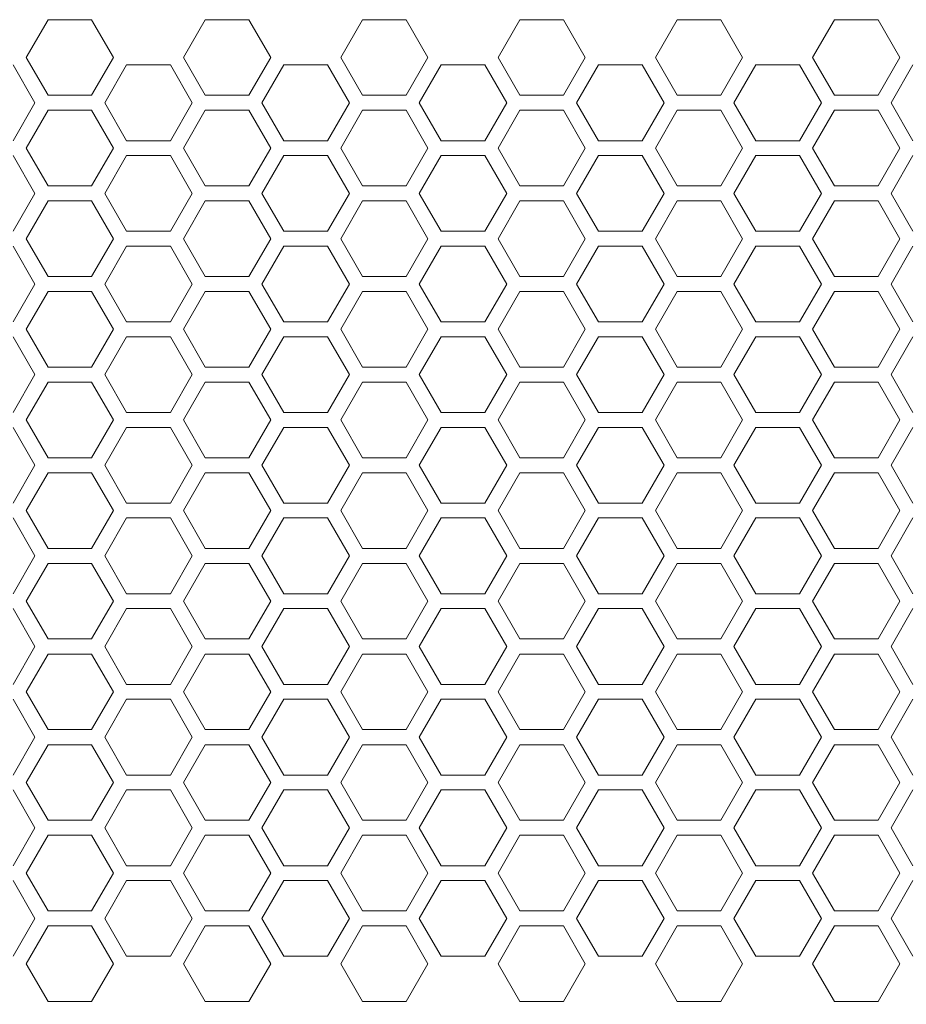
# Model space of a CAD drawing. Header units: millimetres. Extents: x 4621 to 5210, y 333 to 1535.
# Tile 4 of 26: x 4761 to 4832, y 416 to 494. Entities that reach past the tile are written whole.
import ezdxf

# ---------------------------------------------------------------- set-up
doc = ezdxf.new("R2010")
doc.units = ezdxf.units.MM
doc.header["$PDSIZE"] = -1
doc.dimstyles.new('ISO-25', dxfattribs={"dimtxt": 2.5, "dimasz": 2.5, "dimexe": 1.25, "dimexo": 0.625, "dimtad": 1, "dimtxsty": 'Standard', "dimcen": 2.5, "dimadec": 0, "dimazin": 0, "dimtfac": 1, "dimtmove": 0, "dimatfit": 3, "dimfxl": 0, "dimarcsym": 0})

# ---------------------------------------------------------------- blocks, each defined once
blk = doc.blocks.new('*D104')
at = {"color": 4, "lineweight": -2, "transparency": 16777216}
for p, q in [((4681.237, 438.002), (4681.237, 374.854)), ((5149.237, 438.002), (5149.237, 374.854)), ((4701.237, 379.854), (4883.57, 379.854)), ((5129.237, 379.854), (4946.904, 379.854))]:
    blk.add_line(p, q, dxfattribs=at)
at = {"color": 4, "transparency": 16777216}
for points in [[(4701.237, 383.188), (4701.237, 376.521), (4681.237, 379.854)], [(5129.237, 383.188), (5129.237, 376.521), (5149.237, 379.854)]]:
    blk.add_solid(points, dxfattribs=at)
at = {"layer": 'Defpoints', "color": 0, "transparency": 16777216}
for p in [(4681.237, 443.002), (5149.237, 443.002), (5149.237, 379.854)]:
    blk.add_point(p, dxfattribs=at)
at = {"color": 4, "transparency": 16777216, "insert": (4915.237, 379.854), "char_height": 20, "attachment_point": 5}
blk.add_mtext('468', dxfattribs=at)

msp = doc.modelspace()

# ---------------------------------------------------------------- linework, layer by layer
at = {"color": 0, "linetype": 'ByBlock', "lineweight": 5}
for p, q in [((4763.505, 494.202), (4761.773, 491.202)), ((4766.969, 494.202), (4763.505, 494.202)), ((4768.701, 491.202), (4766.969, 494.202)), ((4776.005, 494.202), (4774.273, 491.202)), ((4776.005, 494.202), (4774.273, 491.202)), ((4779.469, 494.202), (4776.005, 494.202)), ((4779.469, 494.202), (4776.005, 494.202)), ((4781.201, 491.202), (4779.469, 494.202)), ((4781.201, 491.202), (4779.469, 494.202)), ((4788.505, 494.202), (4786.773, 491.202)), ((4791.969, 494.202), (4788.505, 494.202)), ((4793.701, 491.202), (4791.969, 494.202)), ((4801.005, 494.202), (4799.273, 491.202)), ((4804.469, 494.202), (4801.005, 494.202)), ((4806.201, 491.202), (4804.469, 494.202)), ((4813.505, 494.202), (4811.773, 491.202)), ((4813.505, 494.202), (4811.773, 491.202)), ((4816.969, 494.202), (4813.505, 494.202)), ((4816.969, 494.202), (4813.505, 494.202)), ((4818.701, 491.202), (4816.969, 494.202)), ((4818.701, 491.202), (4816.969, 494.202)), ((4826.005, 494.202), (4824.273, 491.202)), ((4826.005, 494.202), (4824.273, 491.202)), ((4829.469, 494.202), (4826.005, 494.202)), ((4829.469, 494.202), (4826.005, 494.202)), ((4831.201, 491.202), (4829.469, 494.202)), ((4831.201, 491.202), (4829.469, 494.202)), ((4762.466, 487.602), (4760.726, 490.614)), ((4761.773, 491.202), (4763.505, 488.202)), ((4766.969, 488.202), (4768.701, 491.202)), ((4769.748, 490.614), (4768.008, 487.602)), ((4773.226, 490.614), (4769.748, 490.614)), ((4774.966, 487.602), (4773.226, 490.614)), ((4774.273, 491.202), (4776.005, 488.202)), ((4774.273, 491.202), (4776.005, 488.202)), ((4779.469, 488.202), (4781.201, 491.202)), ((4779.469, 488.202), (4781.201, 491.202)), ((4782.248, 490.614), (4780.508, 487.602)), ((4785.726, 490.614), (4782.248, 490.614)), ((4787.466, 487.602), (4785.726, 490.614)), ((4786.773, 491.202), (4788.505, 488.202)), ((4791.969, 488.202), (4793.701, 491.202)), ((4794.748, 490.614), (4793.008, 487.602)), ((4798.226, 490.614), (4794.748, 490.614)), ((4799.966, 487.602), (4798.226, 490.614)), ((4799.273, 491.202), (4801.005, 488.202)), ((4804.469, 488.202), (4806.201, 491.202)), ((4807.248, 490.614), (4805.508, 487.602)), ((4810.726, 490.614), (4807.248, 490.614)), ((4812.466, 487.602), (4810.726, 490.614)), ((4811.773, 491.202), (4813.505, 488.202)), ((4811.773, 491.202), (4813.505, 488.202)), ((4816.969, 488.202), (4818.701, 491.202)), ((4816.969, 488.202), (4818.701, 491.202)), ((4819.748, 490.614), (4818.008, 487.602)), ((4819.748, 490.614), (4818.008, 487.602)), ((4823.226, 490.614), (4819.748, 490.614)), ((4823.226, 490.614), (4819.748, 490.614)), ((4824.966, 487.602), (4823.226, 490.614)), ((4824.966, 487.602), (4823.226, 490.614)), ((4824.273, 491.202), (4826.005, 488.202)), ((4824.273, 491.202), (4826.005, 488.202)), ((4829.469, 488.202), (4831.201, 491.202)), ((4829.469, 488.202), (4831.201, 491.202)), ((4832.248, 490.614), (4830.508, 487.602)), ((4763.505, 488.202), (4766.969, 488.202)), ((4776.005, 488.202), (4779.469, 488.202)), ((4776.005, 488.202), (4779.469, 488.202)), ((4788.505, 488.202), (4791.969, 488.202)), ((4801.005, 488.202), (4804.469, 488.202)), ((4813.505, 488.202), (4816.969, 488.202)), ((4813.505, 488.202), (4816.969, 488.202)), ((4826.005, 488.202), (4829.469, 488.202)), ((4826.005, 488.202), (4829.469, 488.202)), ((4760.726, 484.589), (4762.466, 487.602)), ((4768.008, 487.602), (4769.748, 484.589)), ((4773.226, 484.589), (4774.966, 487.602)), ((4780.508, 487.602), (4782.248, 484.589)), ((4785.726, 484.589), (4787.466, 487.602)), ((4793.008, 487.602), (4794.748, 484.589)), ((4798.226, 484.589), (4799.966, 487.602)), ((4805.508, 487.602), (4807.248, 484.589)), ((4810.726, 484.589), (4812.466, 487.602)), ((4818.008, 487.602), (4819.748, 484.589)), ((4818.008, 487.602), (4819.748, 484.589)), ((4823.226, 484.589), (4824.966, 487.602)), ((4823.226, 484.589), (4824.966, 487.602)), ((4830.508, 487.602), (4832.248, 484.589)), ((4763.505, 487.002), (4761.773, 484.002)), ((4766.969, 487.002), (4763.505, 487.002)), ((4768.701, 484.002), (4766.969, 487.002)), ((4776.005, 487.002), (4774.273, 484.002)), ((4776.005, 487.002), (4774.273, 484.002)), ((4779.469, 487.002), (4776.005, 487.002)), ((4779.469, 487.002), (4776.005, 487.002)), ((4781.201, 484.002), (4779.469, 487.002)), ((4781.201, 484.002), (4779.469, 487.002)), ((4788.505, 487.002), (4786.773, 484.002)), ((4791.969, 487.002), (4788.505, 487.002)), ((4793.701, 484.002), (4791.969, 487.002)), ((4801.005, 487.002), (4799.273, 484.002)), ((4804.469, 487.002), (4801.005, 487.002)), ((4806.201, 484.002), (4804.469, 487.002)), ((4813.505, 487.002), (4811.773, 484.002)), ((4813.505, 487.002), (4811.773, 484.002)), ((4816.969, 487.002), (4813.505, 487.002)), ((4816.969, 487.002), (4813.505, 487.002)), ((4818.701, 484.002), (4816.969, 487.002)), ((4818.701, 484.002), (4816.969, 487.002)), ((4826.005, 487.002), (4824.273, 484.002)), ((4826.005, 487.002), (4824.273, 484.002)), ((4829.469, 487.002), (4826.005, 487.002)), ((4829.469, 487.002), (4826.005, 487.002)), ((4831.201, 484.002), (4829.469, 487.002)), ((4831.201, 484.002), (4829.469, 487.002)), ((4769.748, 484.589), (4773.226, 484.589)), ((4782.248, 484.589), (4785.726, 484.589)), ((4794.748, 484.589), (4798.226, 484.589)), ((4807.248, 484.589), (4810.726, 484.589)), ((4819.748, 484.589), (4823.226, 484.589)), ((4819.748, 484.589), (4823.226, 484.589)), ((4761.773, 484.002), (4763.505, 481.002)), ((4766.969, 481.002), (4768.701, 484.002)), ((4774.273, 484.002), (4776.005, 481.002)), ((4774.273, 484.002), (4776.005, 481.002)), ((4779.469, 481.002), (4781.201, 484.002)), ((4779.469, 481.002), (4781.201, 484.002)), ((4786.773, 484.002), (4788.505, 481.002)), ((4791.969, 481.002), (4793.701, 484.002)), ((4799.273, 484.002), (4801.005, 481.002)), ((4804.469, 481.002), (4806.201, 484.002)), ((4811.773, 484.002), (4813.505, 481.002)), ((4811.773, 484.002), (4813.505, 481.002)), ((4816.969, 481.002), (4818.701, 484.002)), ((4816.969, 481.002), (4818.701, 484.002)), ((4824.273, 484.002), (4826.005, 481.002)), ((4824.273, 484.002), (4826.005, 481.002)), ((4829.469, 481.002), (4831.201, 484.002)), ((4829.469, 481.002), (4831.201, 484.002)), ((4762.466, 480.402), (4760.726, 483.414)), ((4769.748, 483.414), (4768.008, 480.402)), ((4773.226, 483.414), (4769.748, 483.414)), ((4774.966, 480.402), (4773.226, 483.414)), ((4782.248, 483.414), (4780.508, 480.402)), ((4785.726, 483.414), (4782.248, 483.414)), ((4787.466, 480.402), (4785.726, 483.414)), ((4794.748, 483.414), (4793.008, 480.402)), ((4798.226, 483.414), (4794.748, 483.414)), ((4799.966, 480.402), (4798.226, 483.414)), ((4807.248, 483.414), (4805.508, 480.402)), ((4810.726, 483.414), (4807.248, 483.414)), ((4812.466, 480.402), (4810.726, 483.414)), ((4819.748, 483.414), (4818.008, 480.402)), ((4819.748, 483.414), (4818.008, 480.402)), ((4823.226, 483.414), (4819.748, 483.414)), ((4823.226, 483.414), (4819.748, 483.414)), ((4824.966, 480.402), (4823.226, 483.414)), ((4824.966, 480.402), (4823.226, 483.414)), ((4832.248, 483.414), (4830.508, 480.402)), ((4760.726, 477.389), (4762.466, 480.402)), ((4763.505, 481.002), (4766.969, 481.002)), ((4768.008, 480.402), (4769.748, 477.389)), ((4773.226, 477.389), (4774.966, 480.402)), ((4776.005, 481.002), (4779.469, 481.002)), ((4776.005, 481.002), (4779.469, 481.002)), ((4780.508, 480.402), (4782.248, 477.389)), ((4785.726, 477.389), (4787.466, 480.402)), ((4788.505, 481.002), (4791.969, 481.002)), ((4793.008, 480.402), (4794.748, 477.389)), ((4798.226, 477.389), (4799.966, 480.402)), ((4801.005, 481.002), (4804.469, 481.002)), ((4805.508, 480.402), (4807.248, 477.389)), ((4810.726, 477.389), (4812.466, 480.402)), ((4813.505, 481.002), (4816.969, 481.002)), ((4813.505, 481.002), (4816.969, 481.002)), ((4818.008, 480.402), (4819.748, 477.389)), ((4818.008, 480.402), (4819.748, 477.389)), ((4823.226, 477.389), (4824.966, 480.402)), ((4823.226, 477.389), (4824.966, 480.402)), ((4826.005, 481.002), (4829.469, 481.002)), ((4826.005, 481.002), (4829.469, 481.002)), ((4830.508, 480.402), (4832.248, 477.389)), ((4763.505, 479.802), (4761.773, 476.802)), ((4766.969, 479.802), (4763.505, 479.802)), ((4768.701, 476.802), (4766.969, 479.802)), ((4776.005, 479.802), (4774.273, 476.802)), ((4776.005, 479.802), (4774.273, 476.802)), ((4779.469, 479.802), (4776.005, 479.802)), ((4779.469, 479.802), (4776.005, 479.802)), ((4781.201, 476.802), (4779.469, 479.802)), ((4781.201, 476.802), (4779.469, 479.802)), ((4788.505, 479.802), (4786.773, 476.802)), ((4791.969, 479.802), (4788.505, 479.802)), ((4793.701, 476.802), (4791.969, 479.802)), ((4801.005, 479.802), (4799.273, 476.802)), ((4804.469, 479.802), (4801.005, 479.802)), ((4806.201, 476.802), (4804.469, 479.802)), ((4813.505, 479.802), (4811.773, 476.802)), ((4813.505, 479.802), (4811.773, 476.802)), ((4816.969, 479.802), (4813.505, 479.802)), ((4816.969, 479.802), (4813.505, 479.802)), ((4818.701, 476.802), (4816.969, 479.802)), ((4818.701, 476.802), (4816.969, 479.802)), ((4826.005, 479.802), (4824.273, 476.802)), ((4826.005, 479.802), (4824.273, 476.802)), ((4829.469, 479.802), (4826.005, 479.802)), ((4829.469, 479.802), (4826.005, 479.802)), ((4831.201, 476.802), (4829.469, 479.802)), ((4831.201, 476.802), (4829.469, 479.802)), ((4769.748, 477.389), (4773.226, 477.389)), ((4782.248, 477.389), (4785.726, 477.389)), ((4794.748, 477.389), (4798.226, 477.389)), ((4807.248, 477.389), (4810.726, 477.389)), ((4819.748, 477.389), (4823.226, 477.389)), ((4819.748, 477.389), (4823.226, 477.389)), ((4761.773, 476.802), (4763.505, 473.802)), ((4766.969, 473.802), (4768.701, 476.802)), ((4774.273, 476.802), (4776.005, 473.802)), ((4774.273, 476.802), (4776.005, 473.802)), ((4779.469, 473.802), (4781.201, 476.802)), ((4779.469, 473.802), (4781.201, 476.802)), ((4786.773, 476.802), (4788.505, 473.802)), ((4791.969, 473.802), (4793.701, 476.802)), ((4799.273, 476.802), (4801.005, 473.802)), ((4804.469, 473.802), (4806.201, 476.802)), ((4811.773, 476.802), (4813.505, 473.802)), ((4811.773, 476.802), (4813.505, 473.802)), ((4816.969, 473.802), (4818.701, 476.802)), ((4816.969, 473.802), (4818.701, 476.802)), ((4824.273, 476.802), (4826.005, 473.802)), ((4824.273, 476.802), (4826.005, 473.802)), ((4829.469, 473.802), (4831.201, 476.802)), ((4829.469, 473.802), (4831.201, 476.802)), ((4762.466, 473.202), (4760.726, 476.214)), ((4769.748, 476.214), (4768.008, 473.202)), ((4773.226, 476.214), (4769.748, 476.214)), ((4774.966, 473.202), (4773.226, 476.214)), ((4782.248, 476.214), (4780.508, 473.202)), ((4785.726, 476.214), (4782.248, 476.214)), ((4787.466, 473.202), (4785.726, 476.214)), ((4794.748, 476.214), (4793.008, 473.202)), ((4798.226, 476.214), (4794.748, 476.214)), ((4799.966, 473.202), (4798.226, 476.214)), ((4807.248, 476.214), (4805.508, 473.202)), ((4810.726, 476.214), (4807.248, 476.214)), ((4812.466, 473.202), (4810.726, 476.214)), ((4819.748, 476.214), (4818.008, 473.202)), ((4819.748, 476.214), (4818.008, 473.202)), ((4823.226, 476.214), (4819.748, 476.214)), ((4823.226, 476.214), (4819.748, 476.214)), ((4824.966, 473.202), (4823.226, 476.214)), ((4824.966, 473.202), (4823.226, 476.214)), ((4832.248, 476.214), (4830.508, 473.202)), ((4763.505, 473.802), (4766.969, 473.802)), ((4776.005, 473.802), (4779.469, 473.802)), ((4776.005, 473.802), (4779.469, 473.802)), ((4788.505, 473.802), (4791.969, 473.802)), ((4801.005, 473.802), (4804.469, 473.802)), ((4813.505, 473.802), (4816.969, 473.802)), ((4813.505, 473.802), (4816.969, 473.802)), ((4826.005, 473.802), (4829.469, 473.802)), ((4826.005, 473.802), (4829.469, 473.802)), ((4760.726, 470.189), (4762.466, 473.202)), ((4763.505, 472.602), (4761.773, 469.602)), ((4766.969, 472.602), (4763.505, 472.602)), ((4768.701, 469.602), (4766.969, 472.602)), ((4768.008, 473.202), (4769.748, 470.189)), ((4773.226, 470.189), (4774.966, 473.202)), ((4776.005, 472.602), (4774.273, 469.602)), ((4776.005, 472.602), (4774.273, 469.602)), ((4779.469, 472.602), (4776.005, 472.602)), ((4779.469, 472.602), (4776.005, 472.602)), ((4781.201, 469.602), (4779.469, 472.602)), ((4781.201, 469.602), (4779.469, 472.602)), ((4780.508, 473.202), (4782.248, 470.189)), ((4785.726, 470.189), (4787.466, 473.202)), ((4788.505, 472.602), (4786.773, 469.602)), ((4791.969, 472.602), (4788.505, 472.602)), ((4793.701, 469.602), (4791.969, 472.602)), ((4793.008, 473.202), (4794.748, 470.189)), ((4798.226, 470.189), (4799.966, 473.202)), ((4801.005, 472.602), (4799.273, 469.602)), ((4804.469, 472.602), (4801.005, 472.602)), ((4806.201, 469.602), (4804.469, 472.602)), ((4805.508, 473.202), (4807.248, 470.189)), ((4810.726, 470.189), (4812.466, 473.202)), ((4813.505, 472.602), (4811.773, 469.602)), ((4813.505, 472.602), (4811.773, 469.602)), ((4816.969, 472.602), (4813.505, 472.602)), ((4816.969, 472.602), (4813.505, 472.602)), ((4818.701, 469.602), (4816.969, 472.602)), ((4818.701, 469.602), (4816.969, 472.602)), ((4818.008, 473.202), (4819.748, 470.189)), ((4818.008, 473.202), (4819.748, 470.189)), ((4823.226, 470.189), (4824.966, 473.202)), ((4823.226, 470.189), (4824.966, 473.202)), ((4826.005, 472.602), (4824.273, 469.602)), ((4826.005, 472.602), (4824.273, 469.602)), ((4829.469, 472.602), (4826.005, 472.602)), ((4829.469, 472.602), (4826.005, 472.602)), ((4831.201, 469.602), (4829.469, 472.602)), ((4831.201, 469.602), (4829.469, 472.602)), ((4830.508, 473.202), (4832.248, 470.189)), ((4769.748, 470.189), (4773.226, 470.189)), ((4782.248, 470.189), (4785.726, 470.189)), ((4794.748, 470.189), (4798.226, 470.189)), ((4807.248, 470.189), (4810.726, 470.189)), ((4819.748, 470.189), (4823.226, 470.189)), ((4819.748, 470.189), (4823.226, 470.189)), ((4761.773, 469.602), (4763.505, 466.602)), ((4766.969, 466.602), (4768.701, 469.602)), ((4774.273, 469.602), (4776.005, 466.602)), ((4774.273, 469.602), (4776.005, 466.602)), ((4779.469, 466.602), (4781.201, 469.602)), ((4779.469, 466.602), (4781.201, 469.602)), ((4786.773, 469.602), (4788.505, 466.602)), ((4791.969, 466.602), (4793.701, 469.602)), ((4799.273, 469.602), (4801.005, 466.602)), ((4804.469, 466.602), (4806.201, 469.602)), ((4811.773, 469.602), (4813.505, 466.602)), ((4811.773, 469.602), (4813.505, 466.602)), ((4816.969, 466.602), (4818.701, 469.602)), ((4816.969, 466.602), (4818.701, 469.602)), ((4824.273, 469.602), (4826.005, 466.602)), ((4824.273, 469.602), (4826.005, 466.602)), ((4829.469, 466.602), (4831.201, 469.602)), ((4829.469, 466.602), (4831.201, 469.602)), ((4762.466, 466.002), (4760.726, 469.014)), ((4769.748, 469.014), (4768.008, 466.002)), ((4773.226, 469.014), (4769.748, 469.014)), ((4774.966, 466.002), (4773.226, 469.014)), ((4782.248, 469.014), (4780.508, 466.002)), ((4785.726, 469.014), (4782.248, 469.014)), ((4787.466, 466.002), (4785.726, 469.014)), ((4794.748, 469.014), (4793.008, 466.002)), ((4798.226, 469.014), (4794.748, 469.014)), ((4799.966, 466.002), (4798.226, 469.014)), ((4807.248, 469.014), (4805.508, 466.002)), ((4810.726, 469.014), (4807.248, 469.014)), ((4812.466, 466.002), (4810.726, 469.014)), ((4819.748, 469.014), (4818.008, 466.002)), ((4819.748, 469.014), (4818.008, 466.002)), ((4823.226, 469.014), (4819.748, 469.014)), ((4823.226, 469.014), (4819.748, 469.014)), ((4824.966, 466.002), (4823.226, 469.014)), ((4824.966, 466.002), (4823.226, 469.014)), ((4832.248, 469.014), (4830.508, 466.002)), ((4763.505, 466.602), (4766.969, 466.602)), ((4776.005, 466.602), (4779.469, 466.602)), ((4776.005, 466.602), (4779.469, 466.602)), ((4788.505, 466.602), (4791.969, 466.602)), ((4801.005, 466.602), (4804.469, 466.602)), ((4813.505, 466.602), (4816.969, 466.602)), ((4813.505, 466.602), (4816.969, 466.602)), ((4826.005, 466.602), (4829.469, 466.602)), ((4826.005, 466.602), (4829.469, 466.602)), ((4760.726, 462.989), (4762.466, 466.002)), ((4768.008, 466.002), (4769.748, 462.989)), ((4773.226, 462.989), (4774.966, 466.002)), ((4780.508, 466.002), (4782.248, 462.989)), ((4785.726, 462.989), (4787.466, 466.002)), ((4793.008, 466.002), (4794.748, 462.989)), ((4798.226, 462.989), (4799.966, 466.002)), ((4805.508, 466.002), (4807.248, 462.989)), ((4810.726, 462.989), (4812.466, 466.002)), ((4818.008, 466.002), (4819.748, 462.989)), ((4818.008, 466.002), (4819.748, 462.989)), ((4823.226, 462.989), (4824.966, 466.002)), ((4823.226, 462.989), (4824.966, 466.002)), ((4830.508, 466.002), (4832.248, 462.989)), ((4763.505, 465.402), (4761.773, 462.402)), ((4766.969, 465.402), (4763.505, 465.402)), ((4768.701, 462.402), (4766.969, 465.402)), ((4776.005, 465.402), (4774.273, 462.402)), ((4776.005, 465.402), (4774.273, 462.402)), ((4779.469, 465.402), (4776.005, 465.402)), ((4779.469, 465.402), (4776.005, 465.402)), ((4781.201, 462.402), (4779.469, 465.402)), ((4781.201, 462.402), (4779.469, 465.402)), ((4788.505, 465.402), (4786.773, 462.402)), ((4791.969, 465.402), (4788.505, 465.402)), ((4793.701, 462.402), (4791.969, 465.402)), ((4801.005, 465.402), (4799.273, 462.402)), ((4804.469, 465.402), (4801.005, 465.402)), ((4806.201, 462.402), (4804.469, 465.402)), ((4813.505, 465.402), (4811.773, 462.402)), ((4813.505, 465.402), (4811.773, 462.402)), ((4816.969, 465.402), (4813.505, 465.402)), ((4816.969, 465.402), (4813.505, 465.402)), ((4818.701, 462.402), (4816.969, 465.402)), ((4818.701, 462.402), (4816.969, 465.402)), ((4826.005, 465.402), (4824.273, 462.402)), ((4826.005, 465.402), (4824.273, 462.402)), ((4829.469, 465.402), (4826.005, 465.402)), ((4829.469, 465.402), (4826.005, 465.402)), ((4831.201, 462.402), (4829.469, 465.402)), ((4831.201, 462.402), (4829.469, 465.402)), ((4761.773, 462.402), (4763.505, 459.402)), ((4766.969, 459.402), (4768.701, 462.402)), ((4769.748, 462.989), (4773.226, 462.989)), ((4774.273, 462.402), (4776.005, 459.402)), ((4774.273, 462.402), (4776.005, 459.402)), ((4779.469, 459.402), (4781.201, 462.402)), ((4779.469, 459.402), (4781.201, 462.402)), ((4782.248, 462.989), (4785.726, 462.989)), ((4786.773, 462.402), (4788.505, 459.402)), ((4791.969, 459.402), (4793.701, 462.402)), ((4794.748, 462.989), (4798.226, 462.989)), ((4799.273, 462.402), (4801.005, 459.402)), ((4804.469, 459.402), (4806.201, 462.402)), ((4807.248, 462.989), (4810.726, 462.989)), ((4811.773, 462.402), (4813.505, 459.402)), ((4811.773, 462.402), (4813.505, 459.402)), ((4816.969, 459.402), (4818.701, 462.402)), ((4816.969, 459.402), (4818.701, 462.402)), ((4819.748, 462.989), (4823.226, 462.989)), ((4819.748, 462.989), (4823.226, 462.989)), ((4824.273, 462.402), (4826.005, 459.402)), ((4824.273, 462.402), (4826.005, 459.402)), ((4829.469, 459.402), (4831.201, 462.402)), ((4829.469, 459.402), (4831.201, 462.402)), ((4762.466, 458.802), (4760.726, 461.814)), ((4769.748, 461.814), (4768.008, 458.802)), ((4773.226, 461.814), (4769.748, 461.814)), ((4774.966, 458.802), (4773.226, 461.814)), ((4782.248, 461.814), (4780.508, 458.802)), ((4785.726, 461.814), (4782.248, 461.814)), ((4787.466, 458.802), (4785.726, 461.814)), ((4794.748, 461.814), (4793.008, 458.802)), ((4798.226, 461.814), (4794.748, 461.814)), ((4799.966, 458.802), (4798.226, 461.814)), ((4807.248, 461.814), (4805.508, 458.802)), ((4810.726, 461.814), (4807.248, 461.814)), ((4812.466, 458.802), (4810.726, 461.814)), ((4819.748, 461.814), (4818.008, 458.802)), ((4819.748, 461.814), (4818.008, 458.802)), ((4823.226, 461.814), (4819.748, 461.814)), ((4823.226, 461.814), (4819.748, 461.814)), ((4824.966, 458.802), (4823.226, 461.814)), ((4824.966, 458.802), (4823.226, 461.814)), ((4832.248, 461.814), (4830.508, 458.802)), ((4763.505, 459.402), (4766.969, 459.402)), ((4776.005, 459.402), (4779.469, 459.402)), ((4776.005, 459.402), (4779.469, 459.402)), ((4788.505, 459.402), (4791.969, 459.402)), ((4801.005, 459.402), (4804.469, 459.402)), ((4813.505, 459.402), (4816.969, 459.402)), ((4813.505, 459.402), (4816.969, 459.402)), ((4826.005, 459.402), (4829.469, 459.402)), ((4826.005, 459.402), (4829.469, 459.402)), ((4760.726, 455.789), (4762.466, 458.802)), ((4768.008, 458.802), (4769.748, 455.789)), ((4773.226, 455.789), (4774.966, 458.802)), ((4780.508, 458.802), (4782.248, 455.789)), ((4785.726, 455.789), (4787.466, 458.802)), ((4793.008, 458.802), (4794.748, 455.789)), ((4798.226, 455.789), (4799.966, 458.802)), ((4805.508, 458.802), (4807.248, 455.789)), ((4810.726, 455.789), (4812.466, 458.802)), ((4818.008, 458.802), (4819.748, 455.789)), ((4818.008, 458.802), (4819.748, 455.789)), ((4823.226, 455.789), (4824.966, 458.802)), ((4823.226, 455.789), (4824.966, 458.802)), ((4830.508, 458.802), (4832.248, 455.789)), ((4763.505, 458.202), (4761.773, 455.202)), ((4766.969, 458.202), (4763.505, 458.202)), ((4768.701, 455.202), (4766.969, 458.202)), ((4776.005, 458.202), (4774.273, 455.202)), ((4776.005, 458.202), (4774.273, 455.202)), ((4779.469, 458.202), (4776.005, 458.202)), ((4779.469, 458.202), (4776.005, 458.202)), ((4781.201, 455.202), (4779.469, 458.202)), ((4781.201, 455.202), (4779.469, 458.202)), ((4788.505, 458.202), (4786.773, 455.202)), ((4791.969, 458.202), (4788.505, 458.202)), ((4793.701, 455.202), (4791.969, 458.202)), ((4801.005, 458.202), (4799.273, 455.202)), ((4804.469, 458.202), (4801.005, 458.202)), ((4806.201, 455.202), (4804.469, 458.202)), ((4813.505, 458.202), (4811.773, 455.202)), ((4813.505, 458.202), (4811.773, 455.202)), ((4816.969, 458.202), (4813.505, 458.202)), ((4816.969, 458.202), (4813.505, 458.202)), ((4818.701, 455.202), (4816.969, 458.202)), ((4818.701, 455.202), (4816.969, 458.202)), ((4826.005, 458.202), (4824.273, 455.202)), ((4826.005, 458.202), (4824.273, 455.202)), ((4829.469, 458.202), (4826.005, 458.202)), ((4829.469, 458.202), (4826.005, 458.202)), ((4831.201, 455.202), (4829.469, 458.202)), ((4831.201, 455.202), (4829.469, 458.202)), ((4769.748, 455.789), (4773.226, 455.789)), ((4782.248, 455.789), (4785.726, 455.789)), ((4794.748, 455.789), (4798.226, 455.789)), ((4807.248, 455.789), (4810.726, 455.789)), ((4819.748, 455.789), (4823.226, 455.789)), ((4819.748, 455.789), (4823.226, 455.789)), ((4762.466, 451.602), (4760.726, 454.614)), ((4761.773, 455.202), (4763.505, 452.202)), ((4766.969, 452.202), (4768.701, 455.202)), ((4769.748, 454.614), (4768.008, 451.602)), ((4773.226, 454.614), (4769.748, 454.614)), ((4774.966, 451.602), (4773.226, 454.614)), ((4774.273, 455.202), (4776.005, 452.202)), ((4774.273, 455.202), (4776.005, 452.202)), ((4779.469, 452.202), (4781.201, 455.202)), ((4779.469, 452.202), (4781.201, 455.202)), ((4782.248, 454.614), (4780.508, 451.602)), ((4785.726, 454.614), (4782.248, 454.614)), ((4787.466, 451.602), (4785.726, 454.614)), ((4786.773, 455.202), (4788.505, 452.202)), ((4791.969, 452.202), (4793.701, 455.202)), ((4794.748, 454.614), (4793.008, 451.602)), ((4798.226, 454.614), (4794.748, 454.614)), ((4799.966, 451.602), (4798.226, 454.614)), ((4799.273, 455.202), (4801.005, 452.202)), ((4804.469, 452.202), (4806.201, 455.202)), ((4807.248, 454.614), (4805.508, 451.602)), ((4810.726, 454.614), (4807.248, 454.614)), ((4812.466, 451.602), (4810.726, 454.614)), ((4811.773, 455.202), (4813.505, 452.202)), ((4811.773, 455.202), (4813.505, 452.202)), ((4816.969, 452.202), (4818.701, 455.202)), ((4816.969, 452.202), (4818.701, 455.202)), ((4819.748, 454.614), (4818.008, 451.602)), ((4819.748, 454.614), (4818.008, 451.602)), ((4823.226, 454.614), (4819.748, 454.614)), ((4823.226, 454.614), (4819.748, 454.614)), ((4824.966, 451.602), (4823.226, 454.614)), ((4824.966, 451.602), (4823.226, 454.614)), ((4824.273, 455.202), (4826.005, 452.202)), ((4824.273, 455.202), (4826.005, 452.202)), ((4829.469, 452.202), (4831.201, 455.202)), ((4829.469, 452.202), (4831.201, 455.202)), ((4832.248, 454.614), (4830.508, 451.602)), ((4763.505, 452.202), (4766.969, 452.202)), ((4776.005, 452.202), (4779.469, 452.202)), ((4776.005, 452.202), (4779.469, 452.202)), ((4788.505, 452.202), (4791.969, 452.202)), ((4801.005, 452.202), (4804.469, 452.202)), ((4813.505, 452.202), (4816.969, 452.202)), ((4813.505, 452.202), (4816.969, 452.202)), ((4826.005, 452.202), (4829.469, 452.202)), ((4826.005, 452.202), (4829.469, 452.202)), ((4760.726, 448.589), (4762.466, 451.602)), ((4768.008, 451.602), (4769.748, 448.589)), ((4773.226, 448.589), (4774.966, 451.602)), ((4780.508, 451.602), (4782.248, 448.589)), ((4785.726, 448.589), (4787.466, 451.602)), ((4793.008, 451.602), (4794.748, 448.589)), ((4798.226, 448.589), (4799.966, 451.602)), ((4805.508, 451.602), (4807.248, 448.589)), ((4810.726, 448.589), (4812.466, 451.602)), ((4818.008, 451.602), (4819.748, 448.589)), ((4818.008, 451.602), (4819.748, 448.589)), ((4823.226, 448.589), (4824.966, 451.602)), ((4823.226, 448.589), (4824.966, 451.602)), ((4830.508, 451.602), (4832.248, 448.589)), ((4763.505, 451.002), (4761.773, 448.002)), ((4766.969, 451.002), (4763.505, 451.002)), ((4768.701, 448.002), (4766.969, 451.002)), ((4776.005, 451.002), (4774.273, 448.002)), ((4776.005, 451.002), (4774.273, 448.002)), ((4779.469, 451.002), (4776.005, 451.002)), ((4779.469, 451.002), (4776.005, 451.002)), ((4781.201, 448.002), (4779.469, 451.002)), ((4781.201, 448.002), (4779.469, 451.002)), ((4788.505, 451.002), (4786.773, 448.002)), ((4791.969, 451.002), (4788.505, 451.002)), ((4793.701, 448.002), (4791.969, 451.002)), ((4801.005, 451.002), (4799.273, 448.002)), ((4804.469, 451.002), (4801.005, 451.002)), ((4806.201, 448.002), (4804.469, 451.002)), ((4813.505, 451.002), (4811.773, 448.002)), ((4813.505, 451.002), (4811.773, 448.002)), ((4816.969, 451.002), (4813.505, 451.002)), ((4816.969, 451.002), (4813.505, 451.002)), ((4818.701, 448.002), (4816.969, 451.002)), ((4818.701, 448.002), (4816.969, 451.002)), ((4826.005, 451.002), (4824.273, 448.002)), ((4826.005, 451.002), (4824.273, 448.002)), ((4829.469, 451.002), (4826.005, 451.002)), ((4829.469, 451.002), (4826.005, 451.002)), ((4831.201, 448.002), (4829.469, 451.002)), ((4831.201, 448.002), (4829.469, 451.002)), ((4769.748, 448.589), (4773.226, 448.589)), ((4782.248, 448.589), (4785.726, 448.589)), ((4794.748, 448.589), (4798.226, 448.589)), ((4807.248, 448.589), (4810.726, 448.589)), ((4819.748, 448.589), (4823.226, 448.589)), ((4819.748, 448.589), (4823.226, 448.589)), ((4761.773, 448.002), (4763.505, 445.002)), ((4766.969, 445.002), (4768.701, 448.002)), ((4774.273, 448.002), (4776.005, 445.002)), ((4774.273, 448.002), (4776.005, 445.002)), ((4779.469, 445.002), (4781.201, 448.002)), ((4779.469, 445.002), (4781.201, 448.002)), ((4786.773, 448.002), (4788.505, 445.002)), ((4791.969, 445.002), (4793.701, 448.002)), ((4799.273, 448.002), (4801.005, 445.002)), ((4804.469, 445.002), (4806.201, 448.002)), ((4811.773, 448.002), (4813.505, 445.002)), ((4811.773, 448.002), (4813.505, 445.002)), ((4816.969, 445.002), (4818.701, 448.002)), ((4816.969, 445.002), (4818.701, 448.002)), ((4824.273, 448.002), (4826.005, 445.002)), ((4824.273, 448.002), (4826.005, 445.002)), ((4829.469, 445.002), (4831.201, 448.002)), ((4829.469, 445.002), (4831.201, 448.002)), ((4762.466, 444.402), (4760.726, 447.414)), ((4769.748, 447.414), (4768.008, 444.402)), ((4773.226, 447.414), (4769.748, 447.414)), ((4774.966, 444.402), (4773.226, 447.414)), ((4782.248, 447.414), (4780.508, 444.402)), ((4785.726, 447.414), (4782.248, 447.414)), ((4787.466, 444.402), (4785.726, 447.414)), ((4794.748, 447.414), (4793.008, 444.402)), ((4798.226, 447.414), (4794.748, 447.414)), ((4799.966, 444.402), (4798.226, 447.414)), ((4807.248, 447.414), (4805.508, 444.402)), ((4810.726, 447.414), (4807.248, 447.414)), ((4812.466, 444.402), (4810.726, 447.414)), ((4819.748, 447.414), (4818.008, 444.402)), ((4819.748, 447.414), (4818.008, 444.402)), ((4823.226, 447.414), (4819.748, 447.414)), ((4823.226, 447.414), (4819.748, 447.414)), ((4824.966, 444.402), (4823.226, 447.414)), ((4824.966, 444.402), (4823.226, 447.414)), ((4832.248, 447.414), (4830.508, 444.402)), ((4760.726, 441.389), (4762.466, 444.402)), ((4763.505, 445.002), (4766.969, 445.002)), ((4768.008, 444.402), (4769.748, 441.389)), ((4773.226, 441.389), (4774.966, 444.402)), ((4776.005, 445.002), (4779.469, 445.002)), ((4776.005, 445.002), (4779.469, 445.002)), ((4780.508, 444.402), (4782.248, 441.389)), ((4785.726, 441.389), (4787.466, 444.402)), ((4788.505, 445.002), (4791.969, 445.002)), ((4793.008, 444.402), (4794.748, 441.389)), ((4798.226, 441.389), (4799.966, 444.402)), ((4801.005, 445.002), (4804.469, 445.002)), ((4805.508, 444.402), (4807.248, 441.389)), ((4810.726, 441.389), (4812.466, 444.402)), ((4813.505, 445.002), (4816.969, 445.002)), ((4813.505, 445.002), (4816.969, 445.002)), ((4818.008, 444.402), (4819.748, 441.389)), ((4818.008, 444.402), (4819.748, 441.389)), ((4823.226, 441.389), (4824.966, 444.402)), ((4823.226, 441.389), (4824.966, 444.402)), ((4826.005, 445.002), (4829.469, 445.002)), ((4826.005, 445.002), (4829.469, 445.002)), ((4830.508, 444.402), (4832.248, 441.389)), ((4763.505, 443.802), (4761.773, 440.802)), ((4766.969, 443.802), (4763.505, 443.802)), ((4768.701, 440.802), (4766.969, 443.802)), ((4776.005, 443.802), (4774.273, 440.802)), ((4776.005, 443.802), (4774.273, 440.802)), ((4779.469, 443.802), (4776.005, 443.802)), ((4779.469, 443.802), (4776.005, 443.802)), ((4781.201, 440.802), (4779.469, 443.802)), ((4781.201, 440.802), (4779.469, 443.802)), ((4788.505, 443.802), (4786.773, 440.802)), ((4791.969, 443.802), (4788.505, 443.802)), ((4793.701, 440.802), (4791.969, 443.802)), ((4801.005, 443.802), (4799.273, 440.802)), ((4804.469, 443.802), (4801.005, 443.802)), ((4806.201, 440.802), (4804.469, 443.802)), ((4813.505, 443.802), (4811.773, 440.802)), ((4813.505, 443.802), (4811.773, 440.802)), ((4816.969, 443.802), (4813.505, 443.802)), ((4816.969, 443.802), (4813.505, 443.802)), ((4818.701, 440.802), (4816.969, 443.802)), ((4818.701, 440.802), (4816.969, 443.802)), ((4826.005, 443.802), (4824.273, 440.802)), ((4826.005, 443.802), (4824.273, 440.802)), ((4829.469, 443.802), (4826.005, 443.802)), ((4829.469, 443.802), (4826.005, 443.802)), ((4831.201, 440.802), (4829.469, 443.802)), ((4831.201, 440.802), (4829.469, 443.802)), ((4769.748, 441.389), (4773.226, 441.389)), ((4782.248, 441.389), (4785.726, 441.389)), ((4794.748, 441.389), (4798.226, 441.389)), ((4807.248, 441.389), (4810.726, 441.389)), ((4819.748, 441.389), (4823.226, 441.389)), ((4819.748, 441.389), (4823.226, 441.389)), ((4761.773, 440.802), (4763.505, 437.802)), ((4766.969, 437.802), (4768.701, 440.802)), ((4774.273, 440.802), (4776.005, 437.802)), ((4774.273, 440.802), (4776.005, 437.802)), ((4779.469, 437.802), (4781.201, 440.802)), ((4779.469, 437.802), (4781.201, 440.802)), ((4786.773, 440.802), (4788.505, 437.802)), ((4791.969, 437.802), (4793.701, 440.802)), ((4799.273, 440.802), (4801.005, 437.802)), ((4804.469, 437.802), (4806.201, 440.802)), ((4811.773, 440.802), (4813.505, 437.802)), ((4811.773, 440.802), (4813.505, 437.802)), ((4816.969, 437.802), (4818.701, 440.802)), ((4816.969, 437.802), (4818.701, 440.802)), ((4824.273, 440.802), (4826.005, 437.802)), ((4824.273, 440.802), (4826.005, 437.802)), ((4829.469, 437.802), (4831.201, 440.802)), ((4829.469, 437.802), (4831.201, 440.802)), ((4762.466, 437.202), (4760.726, 440.214)), ((4769.748, 440.214), (4768.008, 437.202)), ((4773.226, 440.214), (4769.748, 440.214)), ((4774.966, 437.202), (4773.226, 440.214)), ((4782.248, 440.214), (4780.508, 437.202)), ((4785.726, 440.214), (4782.248, 440.214)), ((4787.466, 437.202), (4785.726, 440.214)), ((4794.748, 440.214), (4793.008, 437.202)), ((4798.226, 440.214), (4794.748, 440.214)), ((4799.966, 437.202), (4798.226, 440.214)), ((4807.248, 440.214), (4805.508, 437.202)), ((4810.726, 440.214), (4807.248, 440.214)), ((4812.466, 437.202), (4810.726, 440.214)), ((4819.748, 440.214), (4818.008, 437.202)), ((4819.748, 440.214), (4818.008, 437.202)), ((4823.226, 440.214), (4819.748, 440.214)), ((4823.226, 440.214), (4819.748, 440.214)), ((4824.966, 437.202), (4823.226, 440.214)), ((4824.966, 437.202), (4823.226, 440.214)), ((4832.248, 440.214), (4830.508, 437.202)), ((4763.505, 437.802), (4766.969, 437.802)), ((4776.005, 437.802), (4779.469, 437.802)), ((4776.005, 437.802), (4779.469, 437.802)), ((4788.505, 437.802), (4791.969, 437.802)), ((4801.005, 437.802), (4804.469, 437.802)), ((4813.505, 437.802), (4816.969, 437.802)), ((4813.505, 437.802), (4816.969, 437.802)), ((4826.005, 437.802), (4829.469, 437.802)), ((4826.005, 437.802), (4829.469, 437.802)), ((4760.726, 434.189), (4762.466, 437.202)), ((4763.505, 436.602), (4761.773, 433.602)), ((4766.969, 436.602), (4763.505, 436.602)), ((4768.701, 433.602), (4766.969, 436.602)), ((4768.008, 437.202), (4769.748, 434.189)), ((4773.226, 434.189), (4774.966, 437.202)), ((4776.005, 436.602), (4774.273, 433.602)), ((4776.005, 436.602), (4774.273, 433.602)), ((4779.469, 436.602), (4776.005, 436.602)), ((4779.469, 436.602), (4776.005, 436.602)), ((4781.201, 433.602), (4779.469, 436.602)), ((4781.201, 433.602), (4779.469, 436.602)), ((4780.508, 437.202), (4782.248, 434.189)), ((4785.726, 434.189), (4787.466, 437.202)), ((4788.505, 436.602), (4786.773, 433.602)), ((4791.969, 436.602), (4788.505, 436.602)), ((4793.701, 433.602), (4791.969, 436.602)), ((4793.008, 437.202), (4794.748, 434.189)), ((4798.226, 434.189), (4799.966, 437.202)), ((4801.005, 436.602), (4799.273, 433.602)), ((4804.469, 436.602), (4801.005, 436.602)), ((4806.201, 433.602), (4804.469, 436.602)), ((4805.508, 437.202), (4807.248, 434.189)), ((4810.726, 434.189), (4812.466, 437.202)), ((4813.505, 436.602), (4811.773, 433.602)), ((4813.505, 436.602), (4811.773, 433.602)), ((4816.969, 436.602), (4813.505, 436.602)), ((4816.969, 436.602), (4813.505, 436.602)), ((4818.701, 433.602), (4816.969, 436.602)), ((4818.701, 433.602), (4816.969, 436.602)), ((4818.008, 437.202), (4819.748, 434.189)), ((4818.008, 437.202), (4819.748, 434.189)), ((4823.226, 434.189), (4824.966, 437.202)), ((4823.226, 434.189), (4824.966, 437.202)), ((4826.005, 436.602), (4824.273, 433.602)), ((4826.005, 436.602), (4824.273, 433.602)), ((4829.469, 436.602), (4826.005, 436.602)), ((4829.469, 436.602), (4826.005, 436.602)), ((4831.201, 433.602), (4829.469, 436.602)), ((4831.201, 433.602), (4829.469, 436.602)), ((4830.508, 437.202), (4832.248, 434.189)), ((4769.748, 434.189), (4773.226, 434.189)), ((4782.248, 434.189), (4785.726, 434.189)), ((4794.748, 434.189), (4798.226, 434.189)), ((4807.248, 434.189), (4810.726, 434.189)), ((4819.748, 434.189), (4823.226, 434.189)), ((4819.748, 434.189), (4823.226, 434.189)), ((4761.773, 433.602), (4763.505, 430.602)), ((4766.969, 430.602), (4768.701, 433.602)), ((4774.273, 433.602), (4776.005, 430.602)), ((4774.273, 433.602), (4776.005, 430.602)), ((4779.469, 430.602), (4781.201, 433.602)), ((4779.469, 430.602), (4781.201, 433.602)), ((4786.773, 433.602), (4788.505, 430.602)), ((4791.969, 430.602), (4793.701, 433.602)), ((4799.273, 433.602), (4801.005, 430.602)), ((4804.469, 430.602), (4806.201, 433.602)), ((4811.773, 433.602), (4813.505, 430.602)), ((4811.773, 433.602), (4813.505, 430.602)), ((4816.969, 430.602), (4818.701, 433.602)), ((4816.969, 430.602), (4818.701, 433.602)), ((4824.273, 433.602), (4826.005, 430.602)), ((4824.273, 433.602), (4826.005, 430.602)), ((4829.469, 430.602), (4831.201, 433.602)), ((4829.469, 430.602), (4831.201, 433.602)), ((4762.466, 430.002), (4760.726, 433.014)), ((4769.748, 433.014), (4768.008, 430.002)), ((4773.226, 433.014), (4769.748, 433.014)), ((4774.966, 430.002), (4773.226, 433.014)), ((4782.248, 433.014), (4780.508, 430.002)), ((4785.726, 433.014), (4782.248, 433.014)), ((4787.466, 430.002), (4785.726, 433.014)), ((4794.748, 433.014), (4793.008, 430.002)), ((4798.226, 433.014), (4794.748, 433.014)), ((4799.966, 430.002), (4798.226, 433.014)), ((4807.248, 433.014), (4805.508, 430.002)), ((4810.726, 433.014), (4807.248, 433.014)), ((4812.466, 430.002), (4810.726, 433.014)), ((4819.748, 433.014), (4818.008, 430.002)), ((4819.748, 433.014), (4818.008, 430.002)), ((4823.226, 433.014), (4819.748, 433.014)), ((4823.226, 433.014), (4819.748, 433.014)), ((4824.966, 430.002), (4823.226, 433.014)), ((4824.966, 430.002), (4823.226, 433.014)), ((4832.248, 433.014), (4830.508, 430.002)), ((4763.505, 430.602), (4766.969, 430.602)), ((4776.005, 430.602), (4779.469, 430.602)), ((4776.005, 430.602), (4779.469, 430.602)), ((4788.505, 430.602), (4791.969, 430.602)), ((4801.005, 430.602), (4804.469, 430.602)), ((4813.505, 430.602), (4816.969, 430.602)), ((4813.505, 430.602), (4816.969, 430.602)), ((4826.005, 430.602), (4829.469, 430.602)), ((4826.005, 430.602), (4829.469, 430.602)), ((4760.726, 426.989), (4762.466, 430.002)), ((4768.008, 430.002), (4769.748, 426.989)), ((4773.226, 426.989), (4774.966, 430.002)), ((4780.508, 430.002), (4782.248, 426.989)), ((4785.726, 426.989), (4787.466, 430.002)), ((4793.008, 430.002), (4794.748, 426.989)), ((4798.226, 426.989), (4799.966, 430.002)), ((4805.508, 430.002), (4807.248, 426.989)), ((4810.726, 426.989), (4812.466, 430.002)), ((4818.008, 430.002), (4819.748, 426.989)), ((4818.008, 430.002), (4819.748, 426.989)), ((4823.226, 426.989), (4824.966, 430.002)), ((4823.226, 426.989), (4824.966, 430.002)), ((4830.508, 430.002), (4832.248, 426.989)), ((4763.505, 429.402), (4761.773, 426.402)), ((4766.969, 429.402), (4763.505, 429.402)), ((4768.701, 426.402), (4766.969, 429.402)), ((4776.005, 429.402), (4774.273, 426.402)), ((4776.005, 429.402), (4774.273, 426.402)), ((4779.469, 429.402), (4776.005, 429.402)), ((4779.469, 429.402), (4776.005, 429.402)), ((4781.201, 426.402), (4779.469, 429.402)), ((4781.201, 426.402), (4779.469, 429.402)), ((4788.505, 429.402), (4786.773, 426.402)), ((4791.969, 429.402), (4788.505, 429.402)), ((4793.701, 426.402), (4791.969, 429.402)), ((4801.005, 429.402), (4799.273, 426.402)), ((4804.469, 429.402), (4801.005, 429.402)), ((4806.201, 426.402), (4804.469, 429.402)), ((4813.505, 429.402), (4811.773, 426.402)), ((4813.505, 429.402), (4811.773, 426.402)), ((4816.969, 429.402), (4813.505, 429.402)), ((4816.969, 429.402), (4813.505, 429.402)), ((4818.701, 426.402), (4816.969, 429.402)), ((4818.701, 426.402), (4816.969, 429.402)), ((4826.005, 429.402), (4824.273, 426.402)), ((4826.005, 429.402), (4824.273, 426.402)), ((4829.469, 429.402), (4826.005, 429.402)), ((4829.469, 429.402), (4826.005, 429.402)), ((4831.201, 426.402), (4829.469, 429.402)), ((4831.201, 426.402), (4829.469, 429.402)), ((4761.773, 426.402), (4763.505, 423.402)), ((4766.969, 423.402), (4768.701, 426.402)), ((4769.748, 426.989), (4773.226, 426.989)), ((4774.273, 426.402), (4776.005, 423.402)), ((4774.273, 426.402), (4776.005, 423.402)), ((4779.469, 423.402), (4781.201, 426.402)), ((4779.469, 423.402), (4781.201, 426.402)), ((4782.248, 426.989), (4785.726, 426.989)), ((4786.773, 426.402), (4788.505, 423.402)), ((4791.969, 423.402), (4793.701, 426.402)), ((4794.748, 426.989), (4798.226, 426.989)), ((4799.273, 426.402), (4801.005, 423.402)), ((4804.469, 423.402), (4806.201, 426.402)), ((4807.248, 426.989), (4810.726, 426.989)), ((4811.773, 426.402), (4813.505, 423.402)), ((4811.773, 426.402), (4813.505, 423.402)), ((4816.969, 423.402), (4818.701, 426.402)), ((4816.969, 423.402), (4818.701, 426.402)), ((4819.748, 426.989), (4823.226, 426.989)), ((4819.748, 426.989), (4823.226, 426.989)), ((4824.273, 426.402), (4826.005, 423.402)), ((4824.273, 426.402), (4826.005, 423.402)), ((4829.469, 423.402), (4831.201, 426.402)), ((4829.469, 423.402), (4831.201, 426.402)), ((4762.466, 422.802), (4760.726, 425.814)), ((4769.748, 425.814), (4768.008, 422.802)), ((4773.226, 425.814), (4769.748, 425.814)), ((4774.966, 422.802), (4773.226, 425.814)), ((4782.248, 425.814), (4780.508, 422.802)), ((4785.726, 425.814), (4782.248, 425.814)), ((4787.466, 422.802), (4785.726, 425.814)), ((4794.748, 425.814), (4793.008, 422.802)), ((4798.226, 425.814), (4794.748, 425.814)), ((4799.966, 422.802), (4798.226, 425.814)), ((4807.248, 425.814), (4805.508, 422.802)), ((4810.726, 425.814), (4807.248, 425.814)), ((4812.466, 422.802), (4810.726, 425.814)), ((4819.748, 425.814), (4818.008, 422.802)), ((4819.748, 425.814), (4818.008, 422.802)), ((4823.226, 425.814), (4819.748, 425.814)), ((4823.226, 425.814), (4819.748, 425.814)), ((4824.966, 422.802), (4823.226, 425.814)), ((4824.966, 422.802), (4823.226, 425.814)), ((4832.248, 425.814), (4830.508, 422.802)), ((4763.505, 423.402), (4766.969, 423.402)), ((4776.005, 423.402), (4779.469, 423.402)), ((4776.005, 423.402), (4779.469, 423.402)), ((4788.505, 423.402), (4791.969, 423.402)), ((4801.005, 423.402), (4804.469, 423.402)), ((4813.505, 423.402), (4816.969, 423.402)), ((4813.505, 423.402), (4816.969, 423.402)), ((4826.005, 423.402), (4829.469, 423.402)), ((4826.005, 423.402), (4829.469, 423.402)), ((4760.726, 419.789), (4762.466, 422.802)), ((4768.008, 422.802), (4769.748, 419.789)), ((4773.226, 419.789), (4774.966, 422.802)), ((4780.508, 422.802), (4782.248, 419.789)), ((4785.726, 419.789), (4787.466, 422.802)), ((4793.008, 422.802), (4794.748, 419.789)), ((4798.226, 419.789), (4799.966, 422.802)), ((4805.508, 422.802), (4807.248, 419.789)), ((4810.726, 419.789), (4812.466, 422.802)), ((4818.008, 422.802), (4819.748, 419.789)), ((4818.008, 422.802), (4819.748, 419.789)), ((4823.226, 419.789), (4824.966, 422.802)), ((4823.226, 419.789), (4824.966, 422.802)), ((4830.508, 422.802), (4832.248, 419.789)), ((4763.505, 422.202), (4761.773, 419.202)), ((4766.969, 422.202), (4763.505, 422.202)), ((4768.701, 419.202), (4766.969, 422.202)), ((4776.005, 422.202), (4774.273, 419.202)), ((4776.005, 422.202), (4774.273, 419.202)), ((4779.469, 422.202), (4776.005, 422.202)), ((4779.469, 422.202), (4776.005, 422.202)), ((4781.201, 419.202), (4779.469, 422.202)), ((4781.201, 419.202), (4779.469, 422.202)), ((4788.505, 422.202), (4786.773, 419.202)), ((4791.969, 422.202), (4788.505, 422.202)), ((4793.701, 419.202), (4791.969, 422.202)), ((4801.005, 422.202), (4799.273, 419.202)), ((4804.469, 422.202), (4801.005, 422.202)), ((4806.201, 419.202), (4804.469, 422.202)), ((4813.505, 422.202), (4811.773, 419.202)), ((4813.505, 422.202), (4811.773, 419.202)), ((4816.969, 422.202), (4813.505, 422.202)), ((4816.969, 422.202), (4813.505, 422.202)), ((4818.701, 419.202), (4816.969, 422.202)), ((4818.701, 419.202), (4816.969, 422.202)), ((4826.005, 422.202), (4824.273, 419.202)), ((4826.005, 422.202), (4824.273, 419.202)), ((4829.469, 422.202), (4826.005, 422.202)), ((4829.469, 422.202), (4826.005, 422.202)), ((4831.201, 419.202), (4829.469, 422.202)), ((4831.201, 419.202), (4829.469, 422.202)), ((4769.748, 419.789), (4773.226, 419.789)), ((4782.248, 419.789), (4785.726, 419.789)), ((4794.748, 419.789), (4798.226, 419.789)), ((4807.248, 419.789), (4810.726, 419.789)), ((4819.748, 419.789), (4823.226, 419.789)), ((4819.748, 419.789), (4823.226, 419.789)), ((4761.773, 419.202), (4763.505, 416.202)), ((4766.969, 416.202), (4768.701, 419.202)), ((4774.273, 419.202), (4776.005, 416.202)), ((4774.273, 419.202), (4776.005, 416.202)), ((4779.469, 416.202), (4781.201, 419.202)), ((4779.469, 416.202), (4781.201, 419.202)), ((4786.773, 419.202), (4788.505, 416.202)), ((4791.969, 416.202), (4793.701, 419.202)), ((4799.273, 419.202), (4801.005, 416.202)), ((4804.469, 416.202), (4806.201, 419.202)), ((4811.773, 419.202), (4813.505, 416.202)), ((4811.773, 419.202), (4813.505, 416.202)), ((4816.969, 416.202), (4818.701, 419.202)), ((4816.969, 416.202), (4818.701, 419.202)), ((4824.273, 419.202), (4826.005, 416.202)), ((4824.273, 419.202), (4826.005, 416.202)), ((4829.469, 416.202), (4831.201, 419.202)), ((4829.469, 416.202), (4831.201, 419.202)), ((4763.505, 416.202), (4766.969, 416.202)), ((4776.005, 416.202), (4779.469, 416.202)), ((4776.005, 416.202), (4779.469, 416.202)), ((4788.505, 416.202), (4791.969, 416.202)), ((4801.005, 416.202), (4804.469, 416.202)), ((4813.505, 416.202), (4816.969, 416.202)), ((4813.505, 416.202), (4816.969, 416.202)), ((4826.005, 416.202), (4829.469, 416.202)), ((4826.005, 416.202), (4829.469, 416.202))]:
    msp.add_line(p, q, dxfattribs=at)

# ---------------------------------------------------------------- dimensions: what is measured, and where the dimension line sits
dim = msp.add_linear_dim(base=(5149.237, 379.854), p1=(4681.237, 443.002), p2=(5149.237, 443.002), dimstyle='ISO-25', override={"dimtxt": 20, "dimasz": 20, "dimexe": 5, "dimexo": 5, "dimgap": 5, "dimtad": 0, "dimdec": 1, "dimdsep": 46, "dimclrd": 4, "dimclre": 4, "dimclrt": 4, "dimadec": 2, "dimazin": 2, "dimtdec": 1, "dimtzin": 0})
dim.commit()
dim.dimension.update_dxf_attribs({"geometry": '*D104', "text_midpoint": (4915.237, 379.854), "dimtype": 160})

doc.saveas('drawing.dxf')
